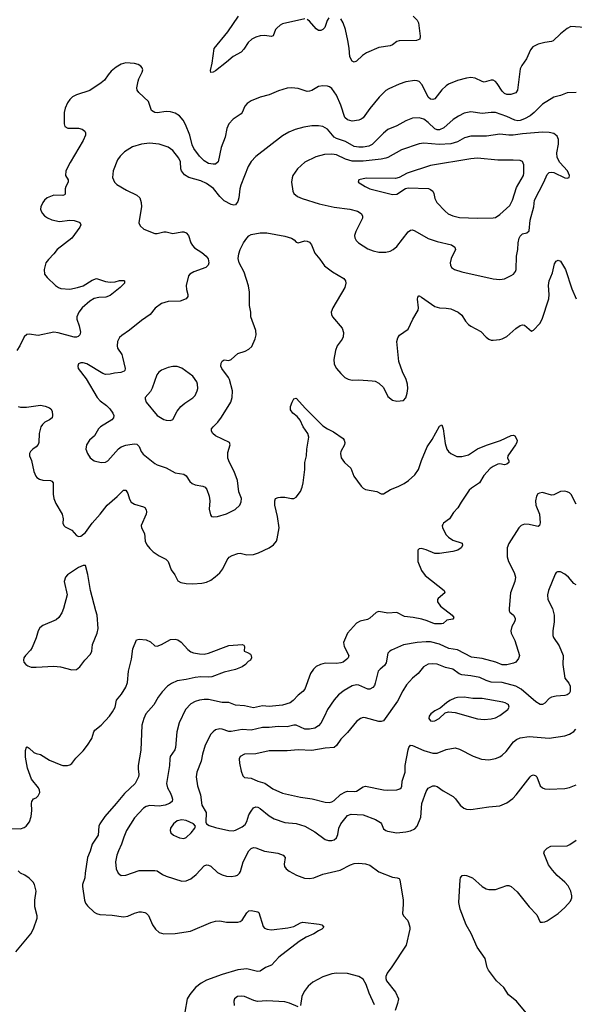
# Model space of a CAD drawing. Header units: inches. Extents: x 1308439 to 1441336, y 959892 to 1036309.
# Tile 38 of 167: x 1324784 to 1329733, y 1010561 to 1019338. Entities that reach past the tile are written whole.
import ezdxf

# ---------------------------------------------------------------- set-up
doc = ezdxf.new("R2010")
doc.units = ezdxf.units.IN
doc.header["$MEASUREMENT"] = 0
doc.layers.add('B3021', color=7, linetype='Continuous')

msp = doc.modelspace()

# ---------------------------------------------------------------- linework, layer by layer
at = {"layer": 'B3021', "color": 6}
for points, elevation in [([(1327330, 1019346.3), (1327130, 1019300.8), (1327108.1, 1019290), (1327077.2, 1019262.8), (1327067.2, 1019250), (1327044.6, 1019195.4), (1327030, 1019189), (1326970, 1019197.8), (1326930, 1019195.5), (1326890, 1019182), (1326856.1, 1019163.9), (1326823.8, 1019136.2), (1326785, 1019075), (1326760.3, 1019050), (1326690, 1019009), (1326630, 1018958.2), (1326530, 1018883.8), (1326510, 1018871.1), (1326490, 1018867), (1326486.2, 1018886.2), (1326501.8, 1018950), (1326518.5, 1019081.5), (1326642.5, 1019230), (1326735.2, 1019370)], 2800), ([(1328296.3, 1019370), (1328330, 1019334.4), (1328342.7, 1019310), (1328357.1, 1019190), (1328355.3, 1019164.7), (1328325.8, 1019154.2), (1328170, 1019148.7), (1328150, 1019143.4), (1328110, 1019115), (1328090, 1019106.7), (1327990, 1019089.9), (1327877.4, 1019042.6), (1327842, 1019018), (1327790, 1018969.1), (1327770, 1018960.8), (1327750, 1018968.8), (1327730, 1019006.4), (1327724.7, 1019084.7), (1327712.9, 1019152.9), (1327691.8, 1019251.8), (1327671, 1019311), (1327650, 1019346.3)], 2800), ([(1329910, 1019264.2), (1329703.5, 1019276.5), (1329670, 1019258.4), (1329610, 1019211.5), (1329543.6, 1019150), (1329530, 1019143.2), (1329470, 1019135.7), (1329410, 1019118.7), (1329364.5, 1019095.5), (1329342, 1019070), (1329305.2, 1018990), (1329264.1, 1018930), (1329250, 1018901), (1329227.5, 1018710), (1329210, 1018686.1), (1329167.4, 1018672.6), (1329130, 1018670.3), (1329110, 1018679.3), (1329090, 1018699.7), (1329046.2, 1018770), (1329030, 1018786.4), (1329010, 1018797.8), (1328990, 1018800.5), (1328930, 1018782.2), (1328910, 1018785.9), (1328850, 1018817.7), (1328810, 1018822.5), (1328770, 1018817), (1328690, 1018796.8), (1328610, 1018762.2), (1328589.3, 1018750), (1328550, 1018712.5), (1328490, 1018632.4), (1328470, 1018625.9), (1328450, 1018630.3), (1328430, 1018647.3), (1328376.2, 1018756.2), (1328350, 1018786.8), (1328330, 1018794.3), (1328310, 1018794.8), (1328230, 1018783), (1328170, 1018764.4), (1328076.8, 1018723.2), (1328052.5, 1018707.5), (1327991.7, 1018648.3), (1327910, 1018547.3), (1327850, 1018464.5), (1327830, 1018450.6), (1327810, 1018443.9), (1327750, 1018434.5), (1327710, 1018444.6), (1327686, 1018466), (1327650, 1018576.6), (1327610, 1018665.7), (1327570, 1018723.7), (1327550, 1018739.7), (1327530, 1018746.7), (1327490, 1018749), (1327450, 1018743.2), (1327390, 1018708.5), (1327370, 1018700.8), (1327350, 1018699.5), (1327270, 1018726.1), (1327210.3, 1018730.3), (1327170, 1018727.5), (1327094.4, 1018705.6), (1327011, 1018669), (1326930, 1018646.8), (1326850, 1018614.1), (1326812.5, 1018590), (1326792.1, 1018567.9), (1326769, 1018511), (1326760.2, 1018499.8), (1326688.1, 1018451.9), (1326651.7, 1018410), (1326631.9, 1018368.1), (1326617.6, 1018290), (1326580.7, 1018199.3), (1326554.3, 1018070), (1326530, 1018051.7), (1326510.7, 1018049.3), (1326470, 1018057.7), (1326430, 1018080.4), (1326390, 1018120.5), (1326338.9, 1018190), (1326322.9, 1018222.9), (1326301.2, 1018310), (1326265.1, 1018405.1), (1326243.4, 1018443.4), (1326210, 1018480.3), (1326170, 1018504.5), (1326130, 1018517.1), (1326090, 1018520.6), (1326010, 1018508.6), (1325990, 1018509.7), (1325961.5, 1018530), (1325933, 1018610), (1325847.4, 1018690), (1325833.5, 1018710), (1325829.7, 1018730.3), (1325840.5, 1018790), (1325847.5, 1018812.5), (1325877.7, 1018870), (1325882.1, 1018890), (1325876.7, 1018910), (1325864.3, 1018924.3), (1325840, 1018940), (1325808.6, 1018948.6), (1325730, 1018952.6), (1325690, 1018941.8), (1325644.2, 1018915.8), (1325600.7, 1018879.3), (1325572.3, 1018847.7), (1325539.7, 1018800.3), (1325510, 1018774.7), (1325410, 1018707.7), (1325291.8, 1018668.2), (1325253.8, 1018650), (1325230, 1018628.2), (1325210, 1018596.5), (1325188.8, 1018550), (1325181.1, 1018510), (1325181.7, 1018410), (1325187.5, 1018387.5), (1325212.6, 1018372.6), (1325310, 1018370.6), (1325342.2, 1018362.2), (1325364.5, 1018344.5), (1325371.3, 1018330), (1325371.1, 1018310), (1325350, 1018260.5), (1325233.4, 1018066.6), (1325196.6, 1017990), (1325192.2, 1017950), (1325215.2, 1017910), (1325217.8, 1017890), (1325194.9, 1017850), (1325188.6, 1017830), (1325190, 1017783.9), (1325184.4, 1017775.6), (1325170.1, 1017769.9), (1325090, 1017773.4), (1325030.1, 1017750), (1325005.9, 1017730), (1324990.7, 1017710), (1324972.5, 1017670), (1324970.8, 1017650), (1324975, 1017630), (1324986.4, 1017610), (1325006.8, 1017590), (1325032.5, 1017572.5), (1325070, 1017555.7), (1325140.4, 1017540.4), (1325230, 1017551.4), (1325270, 1017549.2), (1325314.5, 1017534.5), (1325321.6, 1017530), (1325330.7, 1017510.7), (1325321.9, 1017490), (1325250.1, 1017390), (1325118.6, 1017290), (1325089.5, 1017250), (1325040.3, 1017199.7), (1325018.6, 1017170), (1325001.5, 1017110), (1325005.6, 1017070), (1325030, 1017039), (1325103, 1016970), (1325130.5, 1016950.5), (1325150, 1016942.5), (1325230, 1016936.3), (1325300.2, 1016950), (1325350, 1016965), (1325430, 1017015.6), (1325470, 1017032.3), (1325550, 1017005.1), (1325590, 1016998.6), (1325637.1, 1017002.9), (1325673.3, 1017013.3), (1325712.5, 1017012.5), (1325719.6, 1017010), (1325719.7, 1016990), (1325679.5, 1016950), (1325590, 1016880.7), (1325554, 1016866), (1325490, 1016862.4), (1325448.2, 1016851.8), (1325410, 1016828.8), (1325340.1, 1016770), (1325312.9, 1016730), (1325294.8, 1016690), (1325294.3, 1016670), (1325314.6, 1016610), (1325325.9, 1016554.1), (1325320.7, 1016530), (1325304.4, 1016515.6), (1325290.9, 1016509.1), (1325270, 1016508.2), (1325126.1, 1016546.1), (1325090, 1016551.4), (1324950, 1016522.3), (1324870, 1016533.8), (1324848.1, 1016531.9), (1324823.5, 1016510), (1324786, 1016430), (1324759.6, 1016390)], 2900), ([(1327544.1, 1019355.9), (1327527.7, 1019330), (1327506.9, 1019270), (1327490, 1019249.8), (1327470, 1019241.2), (1327450, 1019242.5), (1327430, 1019255.8), (1327370, 1019324.8), (1327350, 1019339.8)], 2800), ([(1329750.7, 1018690.7), (1329670, 1018687.3), (1329610, 1018662.7), (1329550, 1018647.9), (1329450, 1018586.1), (1329375.8, 1018510), (1329339.3, 1018480.7), (1329290, 1018453.7), (1329250, 1018440.7), (1329230, 1018437.9), (1329201.3, 1018441.3), (1329130, 1018475.4), (1329030, 1018509.6), (1328990, 1018512.1), (1328910, 1018503), (1328810, 1018517.8), (1328750, 1018503.6), (1328700.3, 1018479.7), (1328652.7, 1018447.3), (1328570, 1018374.7), (1328530, 1018355.1), (1328510, 1018355.5), (1328490, 1018364.8), (1328430, 1018421.3), (1328389.3, 1018450.7), (1328350, 1018463.6), (1328290, 1018459.3), (1328230, 1018438), (1328150, 1018393.6), (1328070, 1018359.5), (1328030, 1018326.4), (1327930, 1018226.4), (1327898.2, 1018210), (1327850, 1018200.6), (1327810, 1018200.7), (1327770, 1018207.9), (1327692.9, 1018252.9), (1327610, 1018277.9), (1327589.3, 1018290), (1327530, 1018363.4), (1327490, 1018386.1), (1327450, 1018393.6), (1327390, 1018391.5), (1327320.2, 1018379.8), (1327241.4, 1018358.6), (1327184.3, 1018335.7), (1327130, 1018303.2), (1326890, 1018118), (1326850, 1018075.4), (1326822.7, 1018030), (1326757, 1017863), (1326748.5, 1017830), (1326739.3, 1017750), (1326730, 1017716.2), (1326711.3, 1017688.6), (1326695.4, 1017684.6), (1326670, 1017690.2), (1326610, 1017724.5), (1326570, 1017762.4), (1326513.5, 1017833.5), (1326450, 1017878.7), (1326401.6, 1017901.6), (1326292.3, 1017932.3), (1326255.4, 1017955.4), (1326226.9, 1017990), (1326220.7, 1018010), (1326217.9, 1018070), (1326203.5, 1018103.5), (1326150, 1018171.7), (1326110, 1018201.5), (1326030, 1018227.4), (1325943.8, 1018236.2), (1325870.1, 1018229.9), (1325790, 1018206.2), (1325718.4, 1018161.6), (1325679.2, 1018120.8), (1325657.3, 1018090), (1325616.9, 1017990), (1325612.5, 1017932.5), (1325630, 1017890.2), (1325650.2, 1017870), (1325737.8, 1017817.8), (1325830, 1017775.5), (1325855.8, 1017750), (1325868.4, 1017710), (1325872.4, 1017670), (1325848.9, 1017548.9), (1325848.4, 1017528.4), (1325859.8, 1017499.8), (1325892, 1017470), (1325990, 1017431.3), (1326010, 1017432), (1326070, 1017446.7), (1326090, 1017447), (1326150, 1017432.2), (1326230, 1017447.3), (1326250, 1017446.4), (1326270, 1017439.1), (1326290, 1017415.6), (1326310.6, 1017350.6), (1326324.8, 1017324.8), (1326344.6, 1017304.6), (1326410, 1017263.3), (1326447.8, 1017230), (1326465.2, 1017205.2), (1326472.4, 1017170), (1326465.1, 1017150), (1326444.6, 1017130), (1326337.4, 1017090), (1326301.5, 1017070), (1326290, 1017053.6), (1326271, 1016970), (1326273.9, 1016933.9), (1326285.5, 1016890), (1326285.1, 1016870), (1326269.2, 1016850.8), (1326214.9, 1016830), (1326110, 1016827.5), (1326050, 1016807.5), (1325994.2, 1016765.8), (1325947.4, 1016710), (1325870, 1016658), (1325762.8, 1016570), (1325695.8, 1016524.2), (1325675.8, 1016504.2), (1325657.7, 1016470), (1325654.2, 1016430), (1325658, 1016410), (1325694.1, 1016354.1), (1325702.2, 1016330), (1325726.4, 1016230), (1325722.3, 1016210), (1325716.1, 1016203.9), (1325686, 1016194), (1325630, 1016187.3), (1325590, 1016177.1), (1325550, 1016175.1), (1325524.5, 1016184.5), (1325382.9, 1016270), (1325350, 1016280.3), (1325330, 1016280.5), (1325310.1, 1016269.9), (1325303, 1016250), (1325307.1, 1016230), (1325376.1, 1016136.1), (1325476.4, 1015970), (1325501.7, 1015941.7), (1325559.2, 1015899.2), (1325589.4, 1015870), (1325616.5, 1015830), (1325623.1, 1015810), (1325622, 1015790), (1325607, 1015770), (1325506.3, 1015710), (1325488.6, 1015690), (1325452.4, 1015630), (1325405.7, 1015590), (1325378.7, 1015550), (1325375.1, 1015510), (1325389.2, 1015470), (1325412.3, 1015432.3), (1325450, 1015405.6), (1325510, 1015390.5), (1325550, 1015393.6), (1325570, 1015407), (1325666.2, 1015513.8), (1325689.1, 1015530.9), (1325730, 1015545.8), (1325767.6, 1015552.4), (1325810, 1015556.9), (1325830, 1015553.3), (1325850, 1015534.5), (1325868.2, 1015488.2), (1325885.1, 1015465.1), (1325990, 1015382.9), (1326011.2, 1015371.2), (1326090, 1015344.5), (1326170, 1015298.9), (1326250, 1015288.3), (1326270, 1015273.6), (1326302.3, 1015222.3), (1326323.2, 1015203.2), (1326350, 1015191.6), (1326419.3, 1015179.3), (1326439.8, 1015170), (1326454.4, 1015150), (1326474.1, 1015090), (1326479.9, 1015050), (1326475.2, 1014975.2), (1326485.8, 1014925.8), (1326497.1, 1014910), (1326510, 1014905.5), (1326549.5, 1014909.5), (1326630, 1014932.5), (1326706.9, 1014973.1), (1326747.8, 1015010), (1326760.1, 1015039.9), (1326762.2, 1015070), (1326740.8, 1015130), (1326726.5, 1015230), (1326699.2, 1015310), (1326655.7, 1015390), (1326641.2, 1015430), (1326640.7, 1015479.3), (1326660.9, 1015550), (1326655.3, 1015570), (1326530.4, 1015630), (1326508.1, 1015650), (1326494.5, 1015670), (1326494.9, 1015690), (1326509.9, 1015710), (1326552.8, 1015750), (1326586.2, 1015793.8), (1326667.6, 1015930), (1326680.8, 1015970), (1326682.2, 1016030), (1326656.8, 1016130), (1326646.9, 1016150), (1326587.9, 1016230), (1326578.4, 1016250), (1326582, 1016278), (1326590, 1016293.6), (1326599.7, 1016300.3), (1326610, 1016305.2), (1326650, 1016300.6), (1326670, 1016308.4), (1326730, 1016362.5), (1326796.8, 1016383.2), (1326830, 1016400.4), (1326854.1, 1016425.9), (1326886.8, 1016493.2), (1326893.8, 1016530), (1326892.2, 1016567.8), (1326847.5, 1016690), (1326846.7, 1016730), (1326836, 1016790), (1326835.6, 1016910), (1326825.4, 1016965.4), (1326786.5, 1017086.5), (1326742.6, 1017170), (1326734.9, 1017210), (1326739.9, 1017250), (1326752.9, 1017290), (1326781.7, 1017350), (1326810, 1017391.4), (1326830, 1017411.6), (1326850, 1017423.8), (1326930, 1017439.4), (1326990, 1017438.9), (1327150, 1017410), (1327210.9, 1017390.9), (1327234.5, 1017374.5), (1327250, 1017356.6), (1327269.6, 1017349.6), (1327330, 1017366.3), (1327350, 1017365.1), (1327370, 1017355.3), (1327389.4, 1017330), (1327417.5, 1017257.5), (1327462.8, 1017202.8), (1327503.3, 1017143.3), (1327574, 1017090), (1327677.7, 1017030), (1327691.3, 1017010), (1327695.2, 1016990), (1327686.6, 1016950), (1327578.1, 1016770), (1327563.8, 1016730), (1327565.9, 1016710), (1327574.6, 1016690), (1327660.9, 1016590), (1327673.6, 1016550), (1327671, 1016510), (1327662.2, 1016490), (1327617.4, 1016430), (1327602, 1016390), (1327588, 1016310), (1327590.6, 1016270.6), (1327596, 1016256), (1327610.1, 1016230), (1327650, 1016184.2), (1327686.8, 1016150), (1327714.4, 1016134.4), (1327750, 1016125.3), (1327810, 1016127.8), (1327930, 1016119.5), (1327954.8, 1016114.8), (1327990, 1016099.3), (1328030, 1016060.6), (1328070, 1015980.6), (1328110, 1015947.4), (1328150, 1015937.3), (1328210, 1015945), (1328230, 1015968.7), (1328242.3, 1016010), (1328248.8, 1016050), (1328245.3, 1016090), (1328234, 1016130), (1328199.9, 1016199.9), (1328168.3, 1016290), (1328149.9, 1016470), (1328157.9, 1016502.1), (1328173.4, 1016526.6), (1328250, 1016578.9), (1328293.1, 1016670), (1328339.6, 1016750), (1328343.6, 1016770), (1328334.3, 1016845.7), (1328336.4, 1016863.6), (1328344.7, 1016875.3), (1328350, 1016877.1), (1328370, 1016865.3), (1328490, 1016780.4), (1328530, 1016768.3), (1328590, 1016767.3), (1328630, 1016761), (1328697.8, 1016730), (1328730, 1016704.7), (1328763.2, 1016650), (1328790, 1016620.5), (1328810, 1016605.5), (1328899.1, 1016559.1), (1328948, 1016508), (1328970, 1016491.1), (1328990, 1016482.7), (1329010, 1016480.9), (1329070, 1016488.8), (1329090, 1016494.1), (1329130, 1016515.3), (1329210, 1016584.3), (1329250, 1016611.6), (1329270, 1016617.1), (1329290, 1016615.5), (1329350, 1016563.1), (1329370, 1016569.7), (1329426.8, 1016630), (1329447.3, 1016670), (1329505.3, 1016850), (1329507.5, 1016890), (1329501.7, 1016970), (1329508.3, 1017010), (1329538.2, 1017081.8), (1329557.4, 1017162.6), (1329570, 1017184.4), (1329590, 1017194.6), (1329610, 1017185.3), (1329655.2, 1017110), (1329710, 1016939.5), (1329750, 1016848.8)], 3000), ([(1324770, 1015890.1), (1324790, 1015884.9), (1324845.1, 1015885.1), (1324970, 1015901.7), (1325010, 1015893.4), (1325050, 1015877.2), (1325061.5, 1015870), (1325074.3, 1015850), (1325078.1, 1015810), (1325072.6, 1015790), (1325049.1, 1015770.9), (1325009.6, 1015750.4), (1324986.3, 1015730), (1324973, 1015710), (1324956.6, 1015650), (1324955, 1015570), (1324949.4, 1015550.6), (1324931.8, 1015530), (1324900.1, 1015510), (1324880.7, 1015490), (1324873, 1015470), (1324873, 1015450), (1324888.4, 1015408.4), (1324911, 1015311), (1324928.7, 1015270), (1324938.2, 1015258.2), (1324962.1, 1015242.1), (1324990, 1015233.6), (1325059.6, 1015230), (1325070, 1015225.3), (1325082.6, 1015210), (1325082.6, 1015110), (1325089.2, 1015070), (1325106.5, 1015026.5), (1325161.9, 1014930), (1325172.5, 1014890), (1325170.1, 1014850), (1325178, 1014830), (1325190, 1014818), (1325250, 1014786.7), (1325290, 1014741.3), (1325310, 1014732.2), (1325330, 1014734.7), (1325370, 1014767.8), (1325430, 1014851), (1325502, 1014930), (1325565.6, 1015010), (1325653.5, 1015086.5), (1325710, 1015143.2), (1325730, 1015144.7), (1325750, 1015115.3), (1325763.2, 1015063.2), (1325778.3, 1015038.3), (1325810, 1015019.8), (1325890, 1014997.1), (1325900.3, 1014990), (1325912.9, 1014970), (1325915.8, 1014950), (1325912.2, 1014930), (1325869.4, 1014830), (1325871.1, 1014810), (1325897.8, 1014757.8), (1325903, 1014690), (1325918.4, 1014658.4), (1325944, 1014624), (1325974.4, 1014594.4), (1326030, 1014558.7), (1326087.8, 1014530), (1326108.4, 1014510), (1326135.5, 1014435.5), (1326169.2, 1014389.2), (1326196.7, 1014336.7), (1326221.1, 1014321.1), (1326270, 1014312.4), (1326329.9, 1014310.1), (1326410, 1014316.3), (1326450, 1014325.7), (1326490, 1014343.3), (1326529.1, 1014370.9), (1326571.1, 1014408.9), (1326595.7, 1014444.3), (1326635.3, 1014524.7), (1326653.8, 1014546.2), (1326678.7, 1014561.3), (1326730, 1014580.1), (1326750, 1014583.1), (1326810, 1014567.5), (1326870, 1014570.6), (1326914.6, 1014585.4), (1327010.3, 1014629.7), (1327050, 1014657.7), (1327075, 1014690), (1327082.7, 1014710), (1327098.2, 1014810), (1327085, 1014910), (1327060.5, 1015010), (1327061, 1015050), (1327068.2, 1015070), (1327090, 1015079.8), (1327110, 1015081.9), (1327150, 1015080.6), (1327210, 1015069.6), (1327230, 1015070.7), (1327250, 1015081.1), (1327290, 1015131.7), (1327304.9, 1015170), (1327313.8, 1015210), (1327327.4, 1015330), (1327328.6, 1015390), (1327343.9, 1015450), (1327345.7, 1015510), (1327362.9, 1015617.1), (1327354.3, 1015650), (1327314.3, 1015710), (1327288, 1015768), (1327260.5, 1015800.5), (1327222.5, 1015830), (1327201.9, 1015861.9), (1327201.6, 1015890), (1327214.9, 1015930), (1327230, 1015959.6), (1327250, 1015964), (1327333.6, 1015873.6), (1327490, 1015717.5), (1327530, 1015690.6), (1327584.1, 1015664.1), (1327670, 1015606.3), (1327680.6, 1015590), (1327685.8, 1015570), (1327681.4, 1015550), (1327650.7, 1015490), (1327646.4, 1015470), (1327652.4, 1015432.4), (1327682.2, 1015390), (1327739.3, 1015339.3), (1327766.2, 1015270), (1327830, 1015181.1), (1327850, 1015161.3), (1327870, 1015149.4), (1327970, 1015131.6), (1328010, 1015110.4), (1328030, 1015112.7), (1328091.8, 1015150), (1328161.9, 1015178.1), (1328214.7, 1015205.3), (1328253.6, 1015230), (1328310, 1015281.3), (1328341.6, 1015330), (1328369.5, 1015410), (1328419.8, 1015530), (1328465, 1015595), (1328530, 1015714.4), (1328550, 1015728.2), (1328562.3, 1015690), (1328580.5, 1015560.5), (1328596.6, 1015510), (1328609.6, 1015489.6), (1328630.1, 1015470.1), (1328684.9, 1015444.9), (1328730, 1015444.2), (1328790, 1015460.4), (1328870, 1015512.1), (1328950, 1015545.8), (1329074.1, 1015585.9), (1329170, 1015632.7), (1329190, 1015635.6), (1329202, 1015630), (1329222.4, 1015590), (1329218.9, 1015570), (1329207.8, 1015550), (1329140.3, 1015450), (1329138.4, 1015430), (1329150.3, 1015410), (1329150.3, 1015390), (1329130, 1015375.1), (1329110, 1015371), (1329070, 1015378.6), (1329050, 1015375.4), (1329010, 1015356.4), (1328983.7, 1015336.3), (1328924.4, 1015275.6), (1328886, 1015210), (1328816.5, 1015163.5), (1328796.2, 1015143.8), (1328723, 1015037), (1328694, 1014986), (1328654.6, 1014945.4), (1328619, 1014890), (1328566.7, 1014850), (1328560.5, 1014839.5), (1328555.5, 1014830), (1328555.9, 1014810), (1328590, 1014745.2), (1328610, 1014724), (1328650, 1014698.9), (1328732.1, 1014672.1), (1328736.4, 1014650), (1328722.4, 1014630), (1328693, 1014610), (1328650, 1014596.3), (1328530, 1014578.6), (1328490, 1014581.3), (1328410, 1014613.7), (1328370, 1014623.1), (1328350, 1014622), (1328338, 1014610), (1328337.5, 1014510), (1328368.2, 1014428.2), (1328402.7, 1014382.7), (1328571.6, 1014250), (1328578.3, 1014230), (1328519.8, 1014180.2), (1328513.2, 1014170), (1328513.1, 1014150), (1328538.8, 1014110), (1328643.3, 1014030), (1328657.6, 1014010), (1328650, 1013995.5), (1328595.1, 1013984.9), (1328563.7, 1013956.3), (1328547.7, 1013952.3), (1328490, 1013952.7), (1328470, 1013957.5), (1328420.8, 1013980.8), (1328373.5, 1013993.5), (1328294, 1014010), (1328218.8, 1014018.8), (1328150, 1014052.5), (1328068.1, 1014048.1), (1327990, 1014063.2), (1327979.4, 1014060.6), (1327965.6, 1014054.4), (1327910, 1014002.9), (1327887.5, 1013992.5), (1327823.3, 1013976.7), (1327790, 1013959.1), (1327708.8, 1013871.2), (1327673.1, 1013786.9), (1327679.7, 1013750), (1327720.3, 1013670), (1327715.1, 1013650), (1327703.5, 1013636.5), (1327670, 1013611.4), (1327650, 1013603.9), (1327610, 1013599.6), (1327510, 1013601.2), (1327468.2, 1013591.8), (1327430, 1013571.2), (1327406.9, 1013550), (1327377.7, 1013510), (1327329.1, 1013370), (1327311.5, 1013348.5), (1327270, 1013316.9), (1327224.8, 1013270), (1327197.1, 1013250), (1327130, 1013226.7), (1327010, 1013217.5), (1326950, 1013220.9), (1326870, 1013202.9), (1326790, 1013221.7), (1326710, 1013229.1), (1326650, 1013250.6), (1326590, 1013252.3), (1326470, 1013278.7), (1326430, 1013279.1), (1326390, 1013273.1), (1326350, 1013261.1), (1326310, 1013239.6), (1326262.6, 1013190), (1326206.1, 1013070), (1326185.1, 1012990), (1326173.7, 1012850), (1326167.3, 1012830), (1326128.2, 1012770), (1326123.3, 1012750), (1326119.9, 1012690), (1326094.2, 1012530), (1326102.9, 1012490), (1326130, 1012443.3), (1326143.1, 1012410), (1326147.2, 1012390), (1326144.1, 1012370), (1326120.1, 1012350), (1326082.6, 1012337.4), (1326030, 1012329), (1325945.5, 1012334.5), (1325914.1, 1012325.9), (1325890, 1012309.9), (1325810, 1012225), (1325737, 1012110), (1325712, 1012050), (1325692.5, 1011987.5), (1325664.3, 1011930), (1325650.5, 1011890), (1325640.3, 1011830), (1325644.4, 1011770), (1325661.4, 1011730), (1325689.6, 1011709.6), (1325730, 1011711.6), (1325850, 1011755.5), (1325990, 1011755.2), (1326010, 1011749.7), (1326057.6, 1011717.6), (1326090, 1011702.7), (1326230, 1011659.4), (1326270, 1011661.2), (1326310, 1011680.1), (1326360.2, 1011719.8), (1326430, 1011796.9), (1326450, 1011804.2), (1326470, 1011801.6), (1326490, 1011792.3), (1326550, 1011736.8), (1326590, 1011714.1), (1326630, 1011704.9), (1326670, 1011701.8), (1326710, 1011706.6), (1326726.4, 1011713.6), (1326746.4, 1011730), (1326754.9, 1011745.1), (1326778.4, 1011830), (1326830, 1011928.7), (1326850, 1011951.2), (1326870, 1011959.6), (1326890, 1011956.3), (1326970, 1011926), (1327088.9, 1011910), (1327135.9, 1011890), (1327153.1, 1011870), (1327144.9, 1011810), (1327148.3, 1011788.3), (1327161.4, 1011770), (1327190, 1011748.8), (1327253.9, 1011713.9), (1327325.3, 1011685.3), (1327370, 1011682.9), (1327410, 1011689.8), (1327490, 1011721.1), (1327642.7, 1011757.3), (1327734.7, 1011805.3), (1327770, 1011815.9), (1327810, 1011819.2), (1327870, 1011813.2), (1327910, 1011801.3), (1327990, 1011741.1), (1328110, 1011695.5), (1328152.2, 1011690), (1328170, 1011681.5), (1328177.5, 1011670), (1328204.7, 1011490), (1328206.3, 1011450), (1328199.4, 1011370), (1328209.4, 1011350), (1328244.1, 1011310), (1328255.1, 1011290), (1328265.5, 1011250), (1328265, 1011230), (1328231.9, 1011090), (1328105.2, 1010894.8), (1328061.8, 1010838.2), (1328051, 1010810), (1328051.3, 1010790), (1328058.6, 1010770), (1328136.3, 1010670), (1328163.2, 1010610), (1328156.8, 1010570), (1328134.3, 1010505.7)], 2900), ([(1329750, 1015020.2), (1329704.5, 1015104.5), (1329690, 1015119.7), (1329670, 1015130.3), (1329645.2, 1015134.8), (1329610, 1015132.5), (1329550, 1015102.1), (1329530, 1015100.5), (1329450, 1015122.6), (1329421.5, 1015118.5), (1329408.8, 1015111.2), (1329395.1, 1015090), (1329386.3, 1015050), (1329390.9, 1015010), (1329422.9, 1014930), (1329428.1, 1014851.9), (1329423.5, 1014830), (1329410, 1014821.9), (1329397.2, 1014822.8), (1329330, 1014837.3), (1329290, 1014840.8), (1329257.7, 1014830), (1329238.8, 1014810), (1329148, 1014670), (1329134.9, 1014630), (1329133.2, 1014550), (1329147.2, 1014510), (1329197.4, 1014410), (1329208.5, 1014370), (1329201.7, 1014330), (1329165.1, 1014230), (1329150.5, 1014090), (1329151.5, 1014070), (1329158.3, 1014058.3), (1329190.1, 1014030), (1329204.1, 1014004.1), (1329205.5, 1013990), (1329199, 1013970), (1329176.2, 1013930), (1329165.5, 1013890), (1329169.8, 1013870), (1329203.6, 1013803.6), (1329244, 1013670), (1329236.3, 1013643.7), (1329210, 1013611.3), (1329190, 1013601.3), (1329130, 1013588.4), (1329090, 1013587.4), (1329032.5, 1013612.5), (1328910, 1013644.7), (1328814.7, 1013654.7), (1328690, 1013722.6), (1328614.1, 1013734.1), (1328530, 1013772.6), (1328450, 1013791.8), (1328410, 1013793.8), (1328330, 1013786.6), (1328210, 1013764.7), (1328101.2, 1013718.8), (1328086.4, 1013710), (1328069.5, 1013690.5), (1328055, 1013605), (1328039.5, 1013580.5), (1328001, 1013550), (1327984.3, 1013530), (1327956.9, 1013423.1), (1327950, 1013403.8), (1327935.8, 1013384.2), (1327910, 1013370.6), (1327890, 1013371.6), (1327810, 1013407.1), (1327790, 1013409.5), (1327750, 1013399.1), (1327680, 1013360), (1327630, 1013318.8), (1327590, 1013275.2), (1327530.9, 1013190), (1327505, 1013130), (1327470, 1013067), (1327450, 1013045), (1327416.5, 1013023.5), (1327370, 1013013.1), (1327330, 1013012.5), (1327250, 1013050), (1327230, 1013049.5), (1327170, 1013034), (1327090, 1013038.8), (1327010, 1013028.9), (1326950, 1013029.1), (1326850, 1013006.2), (1326770, 1013010), (1326670, 1012992.3), (1326650, 1012993.4), (1326590, 1013015.3), (1326570, 1013017.9), (1326532.3, 1013007.7), (1326509.4, 1012990.6), (1326491.1, 1012968.9), (1326438.6, 1012870), (1326414.9, 1012790), (1326403.3, 1012730), (1326365.9, 1012630), (1326359.6, 1012590), (1326371.2, 1012510), (1326398.4, 1012430), (1326410, 1012335.8), (1326448, 1012270), (1326444.1, 1012184.1), (1326451.5, 1012170), (1326475.4, 1012155.4), (1326530, 1012136.8), (1326650, 1012110.8), (1326688.1, 1012108), (1326710, 1012113.9), (1326770, 1012143.3), (1326794.6, 1012165.4), (1326810, 1012190), (1326830, 1012250), (1326850, 1012284), (1326870, 1012311.8), (1326890, 1012322.3), (1326910, 1012317.8), (1326930, 1012305.4), (1327010, 1012241.2), (1327053.4, 1012213.4), (1327150, 1012181.4), (1327250, 1012174), (1327329.6, 1012149.6), (1327418.5, 1012098.5), (1327510, 1012031.8), (1327540.8, 1012020.8), (1327570, 1012020.8), (1327590, 1012027.4), (1327610, 1012045.2), (1327623.5, 1012076.5), (1327632.5, 1012130), (1327650.8, 1012169.2), (1327710, 1012245.1), (1327742.5, 1012257.5), (1327850, 1012249.4), (1327960.2, 1012210), (1328003.2, 1012183.2), (1328013.7, 1012170), (1328030, 1012127), (1328050, 1012110.1), (1328064.9, 1012104.9), (1328149.5, 1012089.5), (1328230, 1012098.2), (1328271.4, 1012108.6), (1328310, 1012125.3), (1328331.6, 1012148.4), (1328363.1, 1012230), (1328372.8, 1012350), (1328410, 1012458), (1328430, 1012487.3), (1328470, 1012508.9), (1328490, 1012510.1), (1328510, 1012502), (1328562.9, 1012462.9), (1328653.6, 1012413.6), (1328674.4, 1012394.4), (1328715.2, 1012335.2), (1328748.4, 1012308.4), (1328770, 1012299.5), (1328810, 1012296.4), (1328970, 1012322), (1329070, 1012332), (1329130, 1012356.8), (1329183.2, 1012396.8), (1329214.7, 1012430), (1329339, 1012590), (1329350, 1012601.3), (1329370, 1012607.4), (1329390, 1012599), (1329397.5, 1012590), (1329430, 1012507.5), (1329450, 1012490.1), (1329470, 1012483), (1329510, 1012480.3), (1329650, 1012485.2), (1329690, 1012493), (1329750, 1012518.4)], 3000), ([(1329750, 1014300.1), (1329730, 1014312), (1329680.7, 1014370), (1329650, 1014397), (1329610, 1014417.8), (1329582.5, 1014417.5), (1329570, 1014410.6), (1329562.9, 1014397.1), (1329501.5, 1014250), (1329493.6, 1014210), (1329497.7, 1014170), (1329539.5, 1014090), (1329554.2, 1014030), (1329553.5, 1013970), (1329540.7, 1013890), (1329542.4, 1013850), (1329548.8, 1013830), (1329597.2, 1013757.2), (1329632.5, 1013670), (1329632.1, 1013590), (1329648.9, 1013470), (1329685, 1013425), (1329696.7, 1013396.7), (1329695.2, 1013350), (1329687.5, 1013332.5), (1329670, 1013318.7), (1329650, 1013313.9), (1329570, 1013309.5), (1329530, 1013298.8), (1329510, 1013287.4), (1329470, 1013246.4), (1329450, 1013234.7), (1329430, 1013234.3), (1329390, 1013257.9), (1329258.3, 1013370), (1329210, 1013398), (1329090, 1013430.4), (1328990, 1013432.8), (1328947.3, 1013447.3), (1328890, 1013474.9), (1328810, 1013490.5), (1328730, 1013497.4), (1328706.8, 1013506.8), (1328650, 1013550.2), (1328585, 1013565), (1328510, 1013592.5), (1328470, 1013597.4), (1328430, 1013592.6), (1328386.2, 1013570), (1328340.3, 1013510), (1328290, 1013468.4), (1328235.5, 1013410), (1328203.2, 1013356.8), (1328156.8, 1013263.2), (1328031.4, 1013088.6), (1328010, 1013081.7), (1327990, 1013083.5), (1327870, 1013116.2), (1327850, 1013117.4), (1327826, 1013110), (1327790, 1013083.5), (1327710, 1012984.4), (1327650, 1012926.3), (1327610, 1012868.5), (1327590, 1012849.9), (1327510, 1012844.3), (1327390, 1012822.9), (1327270, 1012831.2), (1327170, 1012820.3), (1327010, 1012821.8), (1326890, 1012794.3), (1326789, 1012791), (1326750.9, 1012770), (1326743.6, 1012750), (1326746.7, 1012710), (1326761, 1012641), (1326776.7, 1012596.7), (1326790, 1012583.2), (1326850, 1012577.2), (1326910.2, 1012550.2), (1326971.4, 1012531.4), (1327043, 1012483), (1327130, 1012442.6), (1327290, 1012408.8), (1327394, 1012394), (1327510, 1012363.1), (1327550, 1012360.1), (1327570, 1012365.4), (1327590, 1012377.8), (1327647.8, 1012432.2), (1327690, 1012456.8), (1327710, 1012462.3), (1327770, 1012458.2), (1327790, 1012461.7), (1327850, 1012500.7), (1327870, 1012506.1), (1328030, 1012473.9), (1328070, 1012470.9), (1328150, 1012473.8), (1328177.1, 1012482.9), (1328187.8, 1012492.2), (1328192.9, 1012507.1), (1328197.5, 1012550), (1328224.1, 1012630), (1328223.8, 1012690), (1328250.4, 1012829.6), (1328255.7, 1012850), (1328270, 1012870.5), (1328290, 1012869.1), (1328390, 1012823.6), (1328470, 1012798.8), (1328510, 1012799.2), (1328590, 1012831.3), (1328670, 1012847.3), (1328710, 1012836.6), (1328830, 1012773.6), (1328905.3, 1012745.3), (1328970, 1012741.1), (1329030, 1012752.1), (1329070, 1012767.5), (1329090, 1012781), (1329123.7, 1012816.3), (1329190, 1012902.1), (1329217.6, 1012922.4), (1329250, 1012936.3), (1329330, 1012949.5), (1329510, 1012933.2), (1329650, 1012954.9), (1329690, 1012970.5), (1329727.8, 1012992.2), (1329746.6, 1013013.4)], 3100), ([(1324710, 1012128.9), (1324790, 1012126), (1324823.1, 1012136.9), (1324841.4, 1012150), (1324870.9, 1012189.1), (1324885.9, 1012234.1), (1324893.6, 1012290), (1324889.5, 1012350), (1324892.3, 1012370), (1324906.9, 1012393.1), (1324930, 1012402.6), (1324950, 1012418.6), (1324965.2, 1012450), (1324961.9, 1012470), (1324951.4, 1012490), (1324888.4, 1012568.4), (1324853.2, 1012666.8), (1324834.8, 1012765.2), (1324835.6, 1012824.4), (1324846.1, 1012853.9), (1324850, 1012857.3), (1324870, 1012844.9), (1324910, 1012806.9), (1324930, 1012796.6), (1324970, 1012786.7), (1325050, 1012738), (1325150, 1012694.6), (1325170, 1012690.1), (1325210, 1012690.2), (1325230, 1012695.4), (1325250, 1012708.1), (1325285.2, 1012754.8), (1325350, 1012819.8), (1325390, 1012871.4), (1325426.7, 1012930), (1325446.4, 1012990), (1325456, 1013004), (1325510, 1013050.1), (1325584.5, 1013130), (1325613, 1013167), (1325635.2, 1013210), (1325647.4, 1013272.6), (1325693.2, 1013326.8), (1325731.5, 1013388.5), (1325745.3, 1013430), (1325753.7, 1013530), (1325782.8, 1013637.2), (1325794.6, 1013730), (1325825, 1013810), (1325850, 1013816.6), (1325914, 1013810), (1325951.2, 1013791.2), (1325990, 1013756.8), (1326010, 1013754.7), (1326050, 1013768.2), (1326130, 1013813.7), (1326170, 1013816.6), (1326195.8, 1013810), (1326224.9, 1013790), (1326284.3, 1013724.3), (1326310, 1013703.5), (1326333.9, 1013693.9), (1326390, 1013684.6), (1326430, 1013684), (1326470, 1013690.9), (1326650, 1013758.3), (1326770, 1013767.7), (1326783.5, 1013763.5), (1326790.5, 1013750.5), (1326788.3, 1013708.3), (1326818, 1013698), (1326842.8, 1013682.8), (1326850, 1013672), (1326852.4, 1013650), (1326843, 1013630), (1326822.8, 1013617.2), (1326799, 1013590), (1326768.9, 1013570), (1326710, 1013545), (1326610, 1013521.4), (1326499, 1013481), (1326470, 1013477.8), (1326399.1, 1013480.9), (1326350, 1013475.4), (1326270, 1013455.6), (1326190, 1013443.8), (1326137.7, 1013422.3), (1326103.1, 1013396.9), (1326054.3, 1013345.7), (1326020.3, 1013299.7), (1325980.4, 1013230), (1325910.5, 1013150), (1325890.4, 1013110), (1325875.2, 1013050), (1325865.4, 1012825.4), (1325840.3, 1012690), (1325840, 1012660), (1325847.7, 1012610), (1325843.3, 1012590), (1325813.8, 1012530), (1325719.6, 1012440.4), (1325646, 1012350), (1325543.7, 1012236.3), (1325499.2, 1012170), (1325491.6, 1012148.4), (1325483.1, 1012070), (1325429.9, 1011990.1), (1325413.5, 1011926.5), (1325390.1, 1011870), (1325368, 1011730), (1325366.2, 1011690), (1325345.5, 1011630), (1325343.8, 1011610), (1325362.3, 1011490), (1325370, 1011464.1), (1325390, 1011438.8), (1325450, 1011382.6), (1325469.4, 1011369.4), (1325500.6, 1011360.6), (1325610, 1011355.5), (1325710, 1011340.9), (1325750, 1011345.9), (1325810, 1011372.4), (1325850, 1011384.2), (1325870, 1011385.4), (1325899.4, 1011379.4), (1325913, 1011373), (1325932.3, 1011352.3), (1325969.5, 1011270), (1325996.8, 1011230), (1326030, 1011202.3), (1326070, 1011191), (1326170, 1011193.6), (1326307.1, 1011212.9), (1326488.4, 1011291.6), (1326530, 1011303.4), (1326570, 1011304), (1326630, 1011292.8), (1326730, 1011293.8), (1326750, 1011299.1), (1326770, 1011310.9), (1326810, 1011376.8), (1326830, 1011394.1), (1326850, 1011396.3), (1326910, 1011385.2), (1326919.2, 1011379.2), (1326956.1, 1011256.1), (1326970, 1011240.9), (1326991.1, 1011231.1), (1327030, 1011226.5), (1327178, 1011242), (1327230, 1011254.8), (1327290, 1011288.8), (1327310, 1011292.8), (1327456.9, 1011276.9), (1327481.3, 1011270), (1327498.9, 1011250), (1327481.7, 1011230), (1327450, 1011216.3), (1327410, 1011189.9), (1327339.1, 1011160.9), (1327277.7, 1011122.3), (1327097.5, 1010982.5), (1327030, 1010908.9), (1326978, 1010890), (1326930, 1010856.6), (1326905.9, 1010854.1), (1326810, 1010877), (1326730, 1010867.4), (1326590, 1010828.1), (1326450, 1010776.4), (1326403.4, 1010750), (1326353.8, 1010710), (1326301.7, 1010650), (1326277.7, 1010610), (1326258.8, 1010490)], 2800), ([(1329332, 1010450), (1329217.7, 1010590), (1329145.6, 1010645.6), (1329104.8, 1010710), (1329039.2, 1010770), (1328967, 1010867), (1328956.5, 1010890), (1328936.5, 1010970), (1328866.3, 1011070), (1328811.4, 1011191.4), (1328768, 1011270), (1328714.2, 1011410), (1328702.6, 1011470), (1328713.3, 1011670), (1328717.4, 1011690), (1328731.2, 1011708.8), (1328750, 1011712.9), (1328770, 1011710.3), (1328824.9, 1011690), (1328910.3, 1011610), (1328946.7, 1011590), (1328970, 1011583.7), (1329030, 1011584.2), (1329130, 1011620.7), (1329150, 1011619.6), (1329170, 1011611.5), (1329222.7, 1011562.7), (1329331, 1011430), (1329398.3, 1011358.3), (1329430, 1011294.9), (1329450, 1011292.6), (1329470, 1011297.1), (1329490, 1011305.6), (1329590, 1011369.7), (1329650, 1011423.5), (1329699.1, 1011480.9), (1329710.2, 1011509.8), (1329710.8, 1011529.2), (1329703, 1011570), (1329678.8, 1011618.8), (1329650, 1011649.3), (1329579.6, 1011710), (1329537.2, 1011757.2), (1329504.2, 1011804.2), (1329461.7, 1011910), (1329466.4, 1011930), (1329490, 1011954.2), (1329523.1, 1011970), (1329670, 1011975.4), (1329694.1, 1011985.9), (1329750, 1012025.4)], 2900), ([(1324750, 1011030.1), (1324884.5, 1011190), (1324906.6, 1011233.4), (1324941, 1011330), (1324940.7, 1011350), (1324919.1, 1011430), (1324919.1, 1011490), (1324931.7, 1011570), (1324915.5, 1011630), (1324903.3, 1011650), (1324870, 1011684.7), (1324830, 1011713), (1324791.5, 1011731.5), (1324770.2, 1011750.2)], 2800), ([(1327950, 1010557.4), (1327901.9, 1010661.9), (1327876.8, 1010736.8), (1327850, 1010784.9), (1327810, 1010810.7), (1327710, 1010836.2), (1327610, 1010840.1), (1327570, 1010833.4), (1327490, 1010805.3), (1327401, 1010759), (1327357.4, 1010722.6), (1327323.2, 1010676.8), (1327302, 1010630), (1327291.2, 1010550)], 2900), ([(1327270, 1010539.9), (1327191.7, 1010571.7), (1327150, 1010583.3), (1326990, 1010591.8), (1326906.3, 1010586.3), (1326874.1, 1010594.1), (1326790, 1010630.8), (1326765.3, 1010634.7), (1326727.6, 1010630), (1326699.7, 1010610), (1326694.4, 1010590), (1326699.4, 1010550)], 2900)]:
    msp.add_lwpolyline(points, dxfattribs=dict(at, elevation=elevation))
for points, elevation in [([(1329450, 1018334.4), (1329270, 1018321), (1329187.5, 1018307.5), (1329147.5, 1018307.5), (1329070, 1018316.6), (1328950, 1018299), (1328810, 1018300.9), (1328754.2, 1018285.8), (1328690, 1018248.9), (1328630, 1018232.8), (1328527.2, 1018227.2), (1328390, 1018237.5), (1328350, 1018231), (1328190, 1018179.1), (1328069.9, 1018110.1), (1328050, 1018102.9), (1328010, 1018094.8), (1327850, 1018078.3), (1327750, 1018077), (1327690, 1018096), (1327610, 1018133.8), (1327570, 1018139.7), (1327503.8, 1018136.2), (1327425.4, 1018114.6), (1327330, 1018067.1), (1327263.1, 1018010), (1327221.5, 1017950), (1327214.5, 1017930), (1327210.6, 1017890.6), (1327220.5, 1017810), (1327229.2, 1017789.2), (1327262.2, 1017762.2), (1327304.2, 1017744.2), (1327456.7, 1017696.7), (1327590, 1017666.7), (1327730, 1017649.6), (1327797.3, 1017630), (1327831, 1017610), (1327842.8, 1017590), (1327842.3, 1017570), (1327783.3, 1017450), (1327773.2, 1017413.2), (1327775, 1017395), (1327787.6, 1017370), (1327808.8, 1017350), (1327890, 1017296.8), (1327937.3, 1017277.3), (1327990, 1017267.3), (1328050, 1017266.1), (1328090, 1017275.4), (1328117.3, 1017290), (1328150, 1017317.5), (1328250, 1017448.2), (1328270, 1017462.4), (1328290, 1017465.1), (1328310, 1017457.5), (1328430, 1017387), (1328510, 1017359.8), (1328636.2, 1017330), (1328667.6, 1017310), (1328673, 1017290), (1328635.2, 1017210), (1328626.2, 1017170), (1328628.4, 1017150), (1328638.7, 1017130), (1328665.4, 1017110), (1328730.3, 1017090), (1329010, 1017029), (1329070, 1017023.7), (1329110, 1017028.1), (1329170, 1017056.8), (1329190, 1017071.2), (1329207.5, 1017092.5), (1329213.5, 1017110), (1329216.5, 1017230), (1329229, 1017290), (1329232.9, 1017350), (1329241.5, 1017390), (1329250, 1017410.1), (1329270, 1017429.6), (1329310, 1017438.8), (1329330, 1017456.1), (1329339.5, 1017550), (1329372.6, 1017670), (1329377.8, 1017730), (1329460.4, 1017890), (1329490, 1017957.7), (1329510, 1017974.9), (1329530, 1017979.8), (1329550, 1017977.5), (1329650, 1017928.6), (1329670, 1017924.6), (1329688.3, 1017931.7), (1329691, 1017950), (1329672.6, 1017990), (1329604.2, 1018064.2), (1329579.9, 1018110), (1329577, 1018150), (1329592.3, 1018230), (1329593.4, 1018270), (1329580.1, 1018300.1), (1329550, 1018323.4), (1329510, 1018333)], 3100), ([(1328870, 1018102.7), (1328810, 1018098.3), (1328450, 1018039.4), (1328240.7, 1017970), (1328170, 1017932.2), (1328138.3, 1017921.7), (1327874.4, 1017925.6), (1327811.6, 1017910), (1327803.9, 1017890), (1327866.7, 1017850), (1327910, 1017830.4), (1328110, 1017780.2), (1328150, 1017782.3), (1328227.3, 1017832.7), (1328250, 1017840.7), (1328432.1, 1017832.1), (1328450, 1017826), (1328471.6, 1017810), (1328480.9, 1017790), (1328490, 1017744), (1328507.9, 1017710), (1328579.5, 1017630), (1328608.1, 1017608.1), (1328649, 1017589), (1328710, 1017574.7), (1328870, 1017569.8), (1329010, 1017571.1), (1329030, 1017575), (1329070, 1017602.2), (1329157.2, 1017682.8), (1329182.2, 1017730), (1329216.2, 1017843.8), (1329279.1, 1017950), (1329284, 1017970), (1329284, 1018044), (1329270, 1018074), (1329250, 1018081.9), (1329186.3, 1018086.3), (1329050, 1018087.1)], 3200), ([(1326150, 1016246), (1326110, 1016237.3), (1326050, 1016213.7), (1326024.7, 1016195.3), (1326008.3, 1016171.7), (1325967.5, 1016052.5), (1325950, 1016023.9), (1325904.4, 1015970), (1325902.8, 1015957.2), (1325911.7, 1015930), (1326010.2, 1015810), (1326070, 1015775.4), (1326090, 1015768.5), (1326130, 1015765.4), (1326150, 1015772.9), (1326188.8, 1015850), (1326222.5, 1015890), (1326259.1, 1015920.9), (1326330, 1015967.5), (1326350, 1015988.6), (1326369.2, 1016030), (1326372.8, 1016050), (1326371.8, 1016090), (1326365.3, 1016110), (1326330, 1016159.4), (1326230, 1016231.8), (1326190, 1016245.8)], 3100), ([(1325370, 1014474.3), (1325350, 1014474.2), (1325310, 1014454), (1325210, 1014390.5), (1325192.5, 1014370), (1325179.9, 1014330), (1325206.4, 1014210), (1325175.5, 1014090), (1325159.9, 1014050), (1325132.6, 1014010), (1325110.1, 1013989.9), (1324990, 1013939.3), (1324962.9, 1013917.1), (1324948.4, 1013890), (1324931, 1013829), (1324896.6, 1013743.4), (1324880.7, 1013719.3), (1324835.2, 1013670), (1324821.3, 1013650), (1324817.3, 1013630), (1324822.3, 1013610), (1324838.9, 1013590), (1324857.4, 1013577.4), (1324887.6, 1013567.6), (1324930, 1013565.5), (1325090, 1013576.1), (1325148.3, 1013568.3), (1325250, 1013541.4), (1325290, 1013547), (1325320.2, 1013570), (1325366, 1013630), (1325417, 1013683), (1325427.2, 1013710), (1325433.8, 1013770), (1325475.6, 1013870), (1325484.8, 1013910), (1325476.6, 1014030), (1325462.3, 1014070), (1325416.5, 1014250), (1325393.5, 1014393.5)], 2900), ([(1328750, 1013298.8), (1328690, 1013295), (1328667.4, 1013290), (1328622.4, 1013270), (1328591.3, 1013250), (1328537.4, 1013202.6), (1328490, 1013177.4), (1328454.2, 1013150), (1328439.2, 1013130), (1328434, 1013110), (1328450, 1013089.1), (1328470, 1013085.6), (1328490, 1013088.9), (1328526.9, 1013110), (1328580.2, 1013159.8), (1328610.4, 1013169.6), (1328670, 1013161.4), (1328870, 1013106.3), (1328930, 1013101.3), (1328990, 1013106), (1329030, 1013116.3), (1329070, 1013135.2), (1329141.5, 1013190), (1329151.9, 1013210), (1329146.6, 1013230), (1329137.5, 1013237.5), (1329117, 1013250), (1329095.2, 1013255.2), (1328910, 1013286), (1328827.2, 1013287.2)], 3200), ([(1326230, 1012206.7), (1326190, 1012197.8), (1326157.7, 1012170), (1326131.2, 1012130), (1326126.3, 1012110), (1326131.6, 1012090), (1326156.9, 1012070), (1326210, 1012046), (1326250, 1012040.1), (1326270, 1012048), (1326314.8, 1012090), (1326346.2, 1012130), (1326352.2, 1012150), (1326336.4, 1012170), (1326270, 1012200.7)], 3000)]:
    msp.add_lwpolyline(points, close=True, dxfattribs=dict(at, elevation=elevation))

doc.saveas('drawing.dxf')
